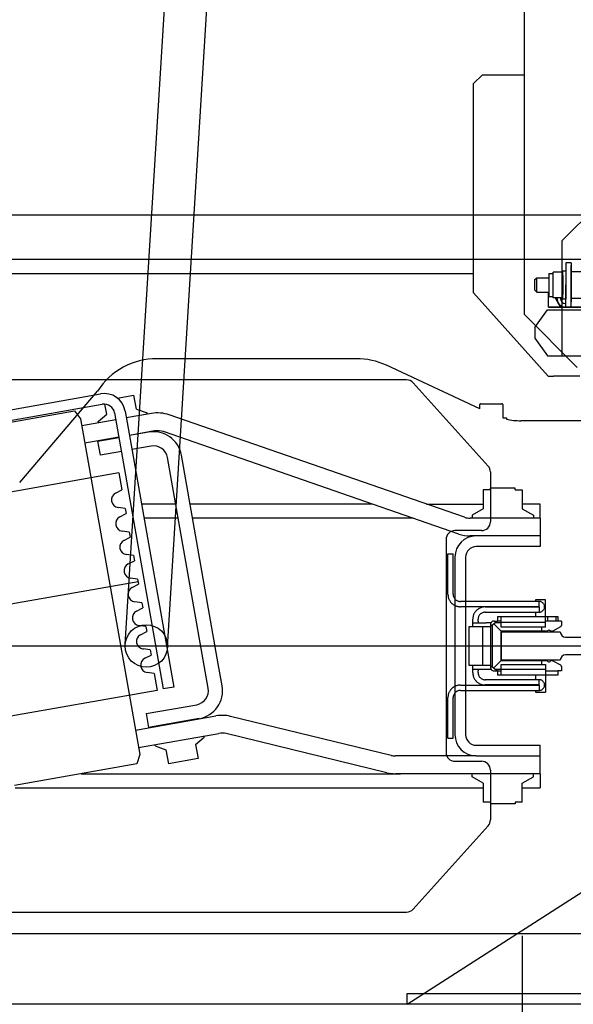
# Model space of a CAD drawing. Header units: millimetres. Extents: x 373037 to 682063, y 76092 to 274210.
# Tile 238 of 256: x 670616 to 670928, y 258507 to 259062. Entities that reach past the tile are written whole.
import ezdxf

# ---------------------------------------------------------------- set-up
doc = ezdxf.new("R2010")
doc.units = ezdxf.units.MM
doc.header["$LTSCALE"] = 100
doc.layers.add('PUDORYS', color=253, linetype='CONTINUOUS')

msp = doc.modelspace()

# ---------------------------------------------------------------- linework, layer by layer
at = {"layer": 'PUDORYS', "color": 252, "true_color": 0x939598}
for p, q in [((670900.64, 261032.15), (670900.64, 258896.15)), ((670675.66, 258709.89), (670747.66, 259877.89)), ((670699.62, 258708.42), (670771.62, 259876.42)), ((670872.14, 259026.15), (670877.14, 259031.15)), ((670877.14, 259031.15), (670900.64, 259031.15)), ((670872.14, 258908.15), (670872.14, 259026.15)), ((670922.14, 258937.65), (670987.14, 259002.65)), ((670121.64, 258952.15), (671771.64, 258952.15)), ((670922.14, 258872.65), (670922.14, 258937.65)), ((670096.64, 258927.15), (671771.64, 258927.15)), ((670924.14, 258925.15), (670924.14, 258912.65)), ((670927.14, 258925.15), (670924.14, 258925.15)), ((670927.14, 258925.15), (670927.14, 258921.65)), ((670927.14, 258903.15), (670927.14, 258923.65)), ((670927.14, 258923.65), (670927.14, 258903.15)), ((670539.64, 258919.15), (670872.14, 258919.15)), ((670914.54, 258919.15), (670917.04, 258919.15)), ((670914.54, 258919.15), (670914.54, 258906.15)), ((670917.04, 258905.46), (670917.04, 258919.84)), ((670922.14, 258919.84), (670917.04, 258919.84)), ((670922.54, 258904.65), (670922.54, 258920.65)), ((670922.54, 258920.65), (670924.14, 258920.65)), ((670922.54, 258918.05), (670922.54, 258907.26)), ((670924.14, 258920.65), (670924.14, 258904.65)), ((670927.14, 258920.15), (670961.14, 258920.15)), ((670906.75, 258915.65), (670907.75, 258916.65)), ((670906.75, 258909.65), (670906.75, 258915.65)), ((670907.75, 258908.65), (670907.75, 258916.65)), ((670907.75, 258916.65), (670914.54, 258916.65)), ((670924.14, 258900.15), (670924.14, 258912.65)), ((670914.14, 258861.15), (670872.14, 258908.15)), ((670907.75, 258908.65), (670906.75, 258909.65)), ((670907.75, 258908.65), (670914.54, 258908.65)), ((670914.14, 258908.65), (670914.14, 258900.15)), ((670914.54, 258906.15), (670917.04, 258906.15)), ((670922.14, 258905.46), (670917.04, 258905.46)), ((670918.36, 258905.15), (670918.54, 258905.46)), ((670921.25, 258900.15), (670918.36, 258905.15)), ((670924.14, 258904.65), (670922.54, 258904.65)), ((670927.14, 258905.15), (670961.14, 258905.15)), ((670927.14, 258900.15), (670927.14, 258903.65)), ((670930.64, 258866.15), (670900.64, 258896.15)), ((670906.75, 258888.65), (670913.76, 258898.65)), ((670913.76, 258898.65), (670969.14, 258898.65)), ((670984.14, 258900.15), (670914.14, 258900.15)), ((670914.64, 258900.15), (670984.64, 258900.15)), ((670914.64, 258900.15), (670984.64, 258900.15)), ((670927.02, 258900.15), (670921.25, 258900.15)), ((670927.14, 258900.15), (670924.14, 258900.15)), ((670927.14, 258900.35), (670927.02, 258900.15)), ((670906.75, 258882.65), (670913.76, 258872.65)), ((670913.76, 258872.65), (670969.14, 258872.65)), ((670834.41, 258859.15), (670120.87, 258859.15)), ((670880.35, 258810.58), (670838.13, 258857.5)), ((670914.14, 258861.15), (670917.14, 258861.15)), ((670932.14, 258861.15), (670917.14, 258861.15)), ((670555.4, 258832.53), (670661.75, 258851.29)), ((670671.24, 258848.9), (670680.67, 258850.56)), ((670682.06, 258842.68), (670680.67, 258850.56)), ((670578.28, 258829.46), (670647.21, 258841.61)), ((670607.65, 258835.65), (670662.8, 258845.38)), ((670647.21, 258841.61), (670650.54, 258837.12)), ((670665.32, 258839.73), (670664.31, 258845.44)), ((670669.75, 258840.51), (670697.18, 258684.91)), ((670675.66, 258841.55), (670703.09, 258685.95)), ((670690.52, 258840.2), (670676.34, 258837.7)), ((670682.06, 258842.68), (670688.03, 258840.51)), ((670688.15, 258839.78), (670688.03, 258840.51)), ((670650.54, 258837.12), (670683.88, 258648.04)), ((670670.43, 258836.66), (670651.22, 258833.27)), ((670660.45, 258835.65), (670665.32, 258839.73)), ((670660.58, 258834.92), (670660.45, 258835.65)), ((670867.05, 258781.71), (670700.55, 258839.4)), ((670692.26, 258830.35), (670678.07, 258827.85)), ((670688.92, 258829.67), (670678.09, 258827.76)), ((670863.77, 258772.26), (670697.27, 258829.96)), ((670672.16, 258826.81), (670652.96, 258823.42)), ((670660.36, 258824.64), (670672.18, 258826.72)), ((670661.75, 258816.76), (670660.36, 258824.64)), ((670671.14, 258826.54), (670671.13, 258826.63)), ((670681.09, 258828.29), (670681.08, 258828.38)), ((670673.57, 258818.84), (670661.75, 258816.76)), ((670690.31, 258821.8), (670679.48, 258819.89)), ((670722.5, 258685.31), (670699.58, 258815.31)), ((670728.18, 258699.15), (670707.46, 258816.7)), ((670881.64, 258807.24), (670881.64, 258779.15)), ((670672.16, 258806.67), (670261.5, 258734.26)), ((670672.16, 258806.67), (670673.85, 258797.12)), ((670670.32, 258795.28), (670673.85, 258797.12)), ((670877.64, 258797.15), (670877.64, 258786.48)), ((670881.72, 258797.15), (670877.64, 258797.15)), ((670881.72, 258797.15), (670881.72, 258798.15)), ((670895.56, 258798.15), (670881.72, 258798.15)), ((670895.56, 258797.15), (670895.56, 258798.15)), ((670895.56, 258797.15), (670899.64, 258797.15)), ((670899.64, 258797.15), (670899.64, 258786.48)), ((670675.69, 258786.69), (670671.74, 258787.2)), ((670675.69, 258786.69), (670676.19, 258783.82)), ((670704.19, 258789.15), (670684.9, 258789.15)), ((670815.01, 258789.15), (670712.31, 258789.15)), ((670845.55, 258789.15), (670877.64, 258789.15)), ((670877.64, 258786.48), (670871.39, 258782.88)), ((670909.64, 258789.15), (670899.64, 258789.15)), ((670899.64, 258786.48), (670905.89, 258782.88)), ((670909.64, 258781.15), (670909.64, 258789.15)), ((670672.66, 258781.99), (670676.19, 258783.82)), ((670705.6, 258781.15), (670686.31, 258781.15)), ((670838.1, 258781.15), (670713.72, 258781.15)), ((670909.64, 258781.15), (670870.32, 258781.15)), ((670871.39, 258782.88), (670871.39, 258781.15)), ((670905.89, 258782.88), (670905.89, 258781.15)), ((670909.64, 258781.15), (670909.64, 258765.15)), ((670678.03, 258773.39), (670674.09, 258773.91)), ((670876.64, 258774.15), (670861.64, 258774.15)), ((670675.01, 258768.69), (670678.53, 258770.53)), ((670678.03, 258773.39), (670678.53, 258770.53)), ((670856.64, 258769.15), (670856.64, 258649.15)), ((670873.64, 258771.15), (670870.32, 258771.15)), ((670909.64, 258771.15), (670873.64, 258771.15)), ((670909.64, 258771.15), (670873.64, 258771.15)), ((670909.64, 258765.15), (670873.64, 258765.15)), ((670680.37, 258760.1), (670676.43, 258760.62)), ((670677.35, 258755.4), (670680.88, 258757.23)), ((670680.37, 258760.1), (670680.88, 258757.23)), ((670857.65, 258761.15), (670860.65, 258761.15)), ((670857.65, 258738.31), (670857.65, 258761.15)), ((670860.65, 258738.31), (670860.65, 258761.15)), ((670861.64, 258759.15), (670861.64, 258709.15)), ((670867.64, 258759.15), (670867.64, 258709.15)), ((670682.72, 258746.8), (670678.78, 258747.32)), ((670682.72, 258746.8), (670683.22, 258743.94)), ((670679.7, 258742.1), (670683.22, 258743.94)), ((670857.65, 258738.31), (670857.65, 258737.87)), ((670857.65, 258737.87), (670857.73, 258737.51)), ((670857.73, 258737.51), (670857.73, 258737.16)), ((670857.73, 258737.16), (670857.82, 258736.9)), ((670857.82, 258736.9), (670857.91, 258736.54)), ((670857.91, 258736.54), (670858, 258736.19)), ((670858, 258736.19), (670858.09, 258735.84)), ((670858.09, 258735.84), (670858.18, 258735.57)), ((670858.18, 258735.57), (670858.35, 258735.22)), ((670858.35, 258735.22), (670858.53, 258734.96)), ((670858.53, 258734.96), (670858.71, 258734.6)), ((670860.65, 258738.31), (670860.65, 258737.87)), ((670860.65, 258737.87), (670860.73, 258737.43)), ((670860.73, 258737.43), (670860.82, 258737.07)), ((670860.82, 258737.07), (670861, 258736.72)), ((670861, 258736.72), (670861.18, 258736.37)), ((670861.18, 258736.37), (670861.35, 258736.01)), ((670861.35, 258736.01), (670861.62, 258735.75)), ((670861.62, 258735.75), (670861.79, 258735.4)), ((670861.79, 258735.4), (670862.15, 258735.22)), ((670862.15, 258735.22), (670862.41, 258734.96)), ((670862.41, 258734.96), (670862.76, 258734.78)), ((670862.76, 258734.78), (670863.12, 258734.6)), ((670907.13, 258735.13), (670907.13, 258734.25)), ((670912.69, 258735.13), (670907.13, 258735.13)), ((670912.69, 258719.7), (670912.69, 258735.13)), ((670685.06, 258733.51), (670681.12, 258734.03)), ((670682.04, 258728.81), (670685.57, 258730.64)), ((670685.06, 258733.51), (670685.57, 258730.64)), ((670858.71, 258734.6), (670858.88, 258734.34)), ((670858.88, 258734.34), (670859.06, 258734.07)), ((670859.06, 258734.07), (670859.23, 258733.81)), ((670859.23, 258733.81), (670859.5, 258733.54)), ((670859.5, 258733.54), (670859.68, 258733.28)), ((670859.68, 258733.28), (670859.94, 258733.1)), ((670859.94, 258733.1), (670860.2, 258732.84)), ((670860.2, 258732.84), (670860.47, 258732.66)), ((670860.47, 258732.66), (670860.73, 258732.49)), ((670860.73, 258732.49), (670861, 258732.31)), ((670861, 258732.31), (670861.35, 258732.13)), ((670861.35, 258732.13), (670861.62, 258731.96)), ((670861.62, 258731.96), (670861.97, 258731.78)), ((670861.97, 258731.78), (670862.23, 258731.69)), ((670862.23, 258731.69), (670862.59, 258731.6)), ((670862.59, 258731.6), (670862.94, 258731.52)), ((670862.94, 258731.52), (670863.29, 258731.43)), ((670863.12, 258734.6), (670863.47, 258734.43)), ((670863.29, 258731.43), (670863.56, 258731.34)), ((670863.47, 258734.43), (670863.82, 258734.34)), ((670863.56, 258731.34), (670863.91, 258731.34)), ((670863.82, 258734.34), (670864.26, 258734.25)), ((670863.91, 258731.34), (670864.26, 258731.25)), ((670864.26, 258734.25), (670864.7, 258734.25)), ((670864.26, 258731.25), (670864.7, 258731.25)), ((670909.16, 258734.25), (670864.7, 258734.25)), ((670909.16, 258731.25), (670864.7, 258731.25)), ((670873.97, 258729.31), (670873.7, 258729.13)), ((670874.23, 258729.58), (670873.97, 258729.31)), ((670874.49, 258729.75), (670874.23, 258729.58)), ((670874.76, 258729.93), (670874.49, 258729.75)), ((670875.02, 258730.19), (670874.76, 258729.93)), ((670875.29, 258730.28), (670875.02, 258730.19)), ((670875.64, 258730.46), (670875.29, 258730.28)), ((670875.91, 258730.63), (670875.64, 258730.46)), ((670876.26, 258730.72), (670875.91, 258730.63)), ((670876.61, 258730.81), (670876.26, 258730.72)), ((670876.88, 258730.99), (670876.61, 258730.81)), ((670877.23, 258730.99), (670876.88, 258730.99)), ((670877.58, 258731.07), (670877.23, 258730.99)), ((670877.94, 258731.16), (670877.58, 258731.07)), ((670878.29, 258731.16), (670877.94, 258731.16)), ((670878.64, 258731.16), (670878.29, 258731.16)), ((670878.64, 258731.16), (670909.16, 258731.16)), ((670907.13, 258731.25), (670907.13, 258731.16)), ((670909.43, 258734.25), (670909.16, 258734.25)), ((670909.16, 258731.25), (670909.16, 258734.25)), ((670909.16, 258731.16), (670909.16, 258731.25)), ((670909.16, 258731.16), (670909.16, 258728.16)), ((670909.69, 258734.16), (670909.43, 258734.25)), ((670910.04, 258734.16), (670909.69, 258734.16)), ((670910.31, 258733.99), (670910.04, 258734.16)), ((670910.57, 258733.9), (670910.31, 258733.99)), ((670910.84, 258733.72), (670910.57, 258733.9)), ((670911.1, 258733.54), (670910.84, 258733.72)), ((670911.28, 258733.37), (670911.1, 258733.54)), ((670911.46, 258733.19), (670911.28, 258733.37)), ((670911.28, 258729.05), (670911.46, 258729.31)), ((670911.63, 258732.93), (670911.46, 258733.19)), ((670911.46, 258729.31), (670911.63, 258729.49)), ((670911.81, 258732.66), (670911.63, 258732.93)), ((670911.63, 258729.49), (670911.81, 258729.75)), ((670911.9, 258732.4), (670911.81, 258732.66)), ((670911.81, 258729.75), (670911.9, 258730.02)), ((670912.07, 258732.13), (670911.9, 258732.4)), ((670911.9, 258730.02), (670912.07, 258730.28)), ((670912.07, 258731.87), (670912.07, 258732.13)), ((670912.16, 258731.52), (670912.07, 258731.87)), ((670912.07, 258730.63), (670912.16, 258730.9)), ((670912.07, 258730.28), (670912.07, 258730.63)), ((670912.16, 258731.25), (670912.16, 258731.52)), ((670912.16, 258730.9), (670912.16, 258731.25)), ((670871.76, 258725.25), (670871.67, 258724.9)), ((670871.67, 258724.9), (670871.67, 258724.55)), ((670871.67, 258724.55), (670871.67, 258724.19)), ((670871.67, 258723.14), (670871.67, 258724.19)), ((670871.85, 258725.61), (670871.76, 258725.25)), ((670871.94, 258726.22), (670871.85, 258725.87)), ((670871.85, 258725.87), (670871.85, 258725.61)), ((670872.11, 258726.58), (670871.94, 258726.22)), ((670872.2, 258726.93), (670872.11, 258726.58)), ((670872.38, 258727.19), (670872.2, 258726.93)), ((670872.47, 258727.46), (670872.38, 258727.19)), ((670872.64, 258727.81), (670872.47, 258727.46)), ((670872.82, 258728.08), (670872.64, 258727.81)), ((670873.08, 258728.34), (670872.82, 258728.08)), ((670873.26, 258728.6), (670873.08, 258728.34)), ((670873.52, 258728.87), (670873.26, 258728.6)), ((670873.7, 258729.13), (670873.52, 258728.87)), ((670874.76, 258724.99), (670874.67, 258724.55)), ((670874.67, 258724.55), (670874.67, 258724.19)), ((670874.67, 258723.14), (670874.67, 258724.19)), ((670874.85, 258725.34), (670874.76, 258724.99)), ((670874.94, 258725.69), (670874.85, 258725.34)), ((670875.11, 258726.05), (670874.94, 258725.69)), ((670875.38, 258726.4), (670875.11, 258726.05)), ((670875.55, 258726.75), (670875.38, 258726.4)), ((670875.82, 258727.02), (670875.55, 258726.75)), ((670876.08, 258727.28), (670875.82, 258727.02)), ((670876.44, 258727.46), (670876.08, 258727.28)), ((670876.79, 258727.72), (670876.44, 258727.46)), ((670877.14, 258727.81), (670876.79, 258727.72)), ((670877.49, 258727.99), (670877.14, 258727.81)), ((670877.85, 258728.08), (670877.49, 258727.99)), ((670878.29, 258728.16), (670877.85, 258728.08)), ((670878.64, 258728.16), (670878.29, 258728.16)), ((670878.64, 258728.16), (670909.16, 258728.16)), ((670885.7, 258725.69), (670887.64, 258725.69)), ((670885.7, 258725.69), (670885.7, 258723.14)), ((670887.64, 258725.69), (670912.69, 258725.69)), ((670887.64, 258719.7), (670887.64, 258725.69)), ((670907.13, 258728.16), (670907.13, 258725.69)), ((670909.16, 258728.16), (670909.43, 258728.16)), ((670909.43, 258728.16), (670909.69, 258728.25)), ((670909.69, 258728.25), (670910.04, 258728.34)), ((670910.04, 258728.34), (670910.31, 258728.43)), ((670910.31, 258728.43), (670910.57, 258728.52)), ((670910.57, 258728.52), (670910.84, 258728.69)), ((670910.84, 258728.69), (670911.1, 258728.87)), ((670911.1, 258728.87), (670911.28, 258729.05)), ((670912.69, 258725.69), (670919.66, 258725.69)), ((670913.75, 258725.69), (670913.75, 258723.14)), ((670918.6, 258725.69), (670918.6, 258723.14)), ((670919.66, 258725.69), (670919.66, 258723.14)), ((670687.41, 258720.21), (670683.46, 258720.73)), ((670687.41, 258720.21), (670687.91, 258717.35)), ((670869.64, 258698.17), (670869.64, 258720.14)), ((670869.64, 258720.14), (670881.64, 258720.14)), ((670871.67, 258722.17), (670871.67, 258723.14)), ((670871.67, 258720.14), (670871.67, 258722.17)), ((670871.67, 258722.17), (670879.17, 258722.17)), ((670874.67, 258723.14), (670874.67, 258722.17)), ((670877.14, 258720.14), (670877.14, 258698.17)), ((670881.9, 258722.17), (670879.26, 258722.17)), ((670885.7, 258723.14), (670881.64, 258720.14)), ((670881.73, 258721.55), (670881.64, 258721.2)), ((670881.64, 258721.2), (670881.64, 258720.14)), ((670881.64, 258720.14), (670881.64, 258698.17)), ((670881.82, 258721.9), (670881.73, 258721.55)), ((670881.99, 258722.25), (670881.82, 258721.9)), ((670882.26, 258722.61), (670881.99, 258722.25)), ((670882.52, 258722.78), (670882.26, 258722.61)), ((670882.87, 258723.05), (670882.52, 258722.78)), ((670882.7, 258720.93), (670882.7, 258697.38)), ((670883.23, 258723.14), (670882.87, 258723.05)), ((670883.67, 258723.14), (670883.23, 258723.14)), ((670883.49, 258721.55), (670887.64, 258717.4)), ((670883.67, 258723.14), (670885.7, 258723.14)), ((670884.64, 258722.43), (670887.64, 258722.43)), ((670887.64, 258723.14), (670885.7, 258723.14)), ((670887.64, 258722.61), (670912.69, 258722.61)), ((670912.69, 258719.7), (670887.64, 258719.7)), ((670910.66, 258717.4), (670910.66, 258719.7)), ((670919.66, 258723.14), (670912.69, 258723.14)), ((670914.01, 258717.84), (670914.37, 258718.11)), ((670914.37, 258718.11), (670914.63, 258718.2)), ((670914.63, 258718.2), (670914.98, 258718.11)), ((670914.98, 258718.11), (670915.25, 258717.84)), ((670921.16, 258719.87), (670916.92, 258717.58)), ((670921.69, 258723.14), (670919.66, 258723.14)), ((670921.16, 258719.87), (670921.33, 258720.05)), ((670921.33, 258720.05), (670921.51, 258720.22)), ((670921.51, 258720.22), (670921.6, 258720.49)), ((670921.6, 258720.49), (670921.69, 258720.75)), ((670921.69, 258723.14), (670921.69, 258720.75)), ((670684.38, 258715.51), (670687.91, 258717.35)), ((670913.22, 258717.4), (670887.64, 258717.4)), ((670887.64, 258717.4), (670887.64, 258700.91)), ((670913.22, 258717.4), (670913.48, 258717.4)), ((670913.48, 258717.4), (670913.66, 258717.49)), ((670913.66, 258717.49), (670913.92, 258717.67)), ((670913.92, 258717.67), (670914.01, 258717.84)), ((670915.25, 258717.84), (670915.42, 258717.67)), ((670915.42, 258717.67), (670915.6, 258717.49)), ((670915.6, 258717.49), (670915.87, 258717.4)), ((670915.87, 258717.4), (670916.13, 258717.4)), ((670916.39, 258717.4), (670916.13, 258717.4)), ((670916.39, 258717.4), (670916.66, 258717.4)), ((670916.66, 258717.4), (670916.92, 258717.58)), ((669955.64, 258709.15), (670999.64, 258709.15)), ((670689.75, 258706.92), (670685.81, 258707.44)), ((670861.64, 258709.15), (670861.64, 258659.15)), ((670867.64, 258709.15), (670867.64, 258659.15)), ((670686.73, 258702.22), (670690.26, 258704.05)), ((670689.75, 258706.92), (670690.26, 258704.05)), ((670730.38, 258686.7), (670728.18, 258699.15)), ((670881.64, 258698.17), (670869.64, 258698.17)), ((670871.67, 258696.14), (670871.67, 258698.17)), ((670871.67, 258695.17), (670871.67, 258696.14)), ((670871.67, 258696.14), (670879.17, 258696.14)), ((670874.67, 258696.14), (670874.67, 258695.17)), ((670879.26, 258696.14), (670881.9, 258696.14)), ((670881.64, 258698.17), (670881.64, 258697.2)), ((670881.64, 258698.17), (670885.7, 258695.17)), ((670881.64, 258697.2), (670881.73, 258696.76)), ((670881.73, 258696.76), (670881.82, 258696.41)), ((670881.82, 258696.41), (670881.99, 258696.06)), ((670881.99, 258696.06), (670882.26, 258695.7)), ((670887.64, 258700.91), (670883.49, 258696.76)), ((670887.64, 258695.88), (670884.64, 258695.88)), ((670887.64, 258700.91), (670913.22, 258700.91)), ((670887.64, 258692.61), (670887.64, 258698.7)), ((670887.64, 258698.7), (670912.69, 258698.7)), ((670910.66, 258698.7), (670910.66, 258700.91)), ((670912.69, 258698.7), (670912.69, 258683.18)), ((670913.48, 258700.91), (670913.22, 258700.91)), ((670913.66, 258700.82), (670913.48, 258700.91)), ((670913.92, 258700.64), (670913.66, 258700.82)), ((670914.01, 258700.47), (670913.92, 258700.64)), ((670914.01, 258700.47), (670914.37, 258700.29)), ((670914.37, 258700.29), (670914.63, 258700.2)), ((670914.63, 258700.2), (670914.98, 258700.29)), ((670914.98, 258700.29), (670915.25, 258700.47)), ((670915.42, 258700.64), (670915.25, 258700.47)), ((670915.6, 258700.82), (670915.42, 258700.64)), ((670915.87, 258700.91), (670915.6, 258700.82)), ((670916.13, 258700.91), (670915.87, 258700.91)), ((670916.13, 258700.91), (670916.39, 258700.91)), ((670916.66, 258700.91), (670916.39, 258700.91)), ((670916.92, 258700.82), (670916.66, 258700.91)), ((670916.92, 258700.82), (670921.16, 258698.44)), ((670921.33, 258698.26), (670921.16, 258698.44)), ((670921.51, 258698.08), (670921.33, 258698.26)), ((670921.6, 258697.82), (670921.51, 258698.08)), ((670921.69, 258697.55), (670921.6, 258697.82)), ((670921.69, 258697.55), (670921.69, 258695.17)), ((670692.1, 258693.62), (670688.15, 258694.14)), ((670692.1, 258693.62), (670693.78, 258684.07)), ((670871.67, 258694.2), (670871.67, 258695.17)), ((670871.67, 258694.2), (670871.67, 258693.76)), ((670871.67, 258693.76), (670871.67, 258693.41)), ((670871.67, 258693.41), (670871.76, 258693.06)), ((670871.76, 258693.06), (670871.85, 258692.79)), ((670871.85, 258692.79), (670871.85, 258692.44)), ((670871.85, 258692.44), (670871.94, 258692.09)), ((670871.94, 258692.09), (670872.11, 258691.73)), ((670872.11, 258691.73), (670872.2, 258691.47)), ((670872.2, 258691.47), (670872.38, 258691.12)), ((670872.38, 258691.12), (670872.47, 258690.85)), ((670872.47, 258690.85), (670872.64, 258690.5)), ((670872.64, 258690.5), (670872.82, 258690.23)), ((670874.67, 258694.2), (670874.67, 258695.17)), ((670874.67, 258694.2), (670874.67, 258693.76)), ((670874.67, 258693.76), (670874.76, 258693.32)), ((670874.76, 258693.32), (670874.85, 258692.97)), ((670874.85, 258692.97), (670874.94, 258692.61)), ((670874.94, 258692.61), (670875.11, 258692.26)), ((670875.11, 258692.26), (670875.38, 258691.91)), ((670875.38, 258691.91), (670875.55, 258691.64)), ((670875.55, 258691.64), (670875.82, 258691.29)), ((670875.82, 258691.29), (670876.08, 258691.12)), ((670876.08, 258691.12), (670876.44, 258690.85)), ((670876.44, 258690.85), (670876.79, 258690.67)), ((670876.79, 258690.67), (670877.14, 258690.5)), ((670877.14, 258690.5), (670877.49, 258690.32)), ((670877.49, 258690.32), (670877.85, 258690.23)), ((670882.26, 258695.7), (670882.52, 258695.53)), ((670882.52, 258695.53), (670882.87, 258695.35)), ((670882.87, 258695.35), (670883.23, 258695.17)), ((670883.23, 258695.17), (670883.67, 258695.17)), ((670883.67, 258695.17), (670885.7, 258695.17)), ((670885.7, 258695.17), (670885.7, 258692.61)), ((670885.7, 258695.17), (670887.64, 258695.17)), ((670887.64, 258692.61), (670885.7, 258692.61)), ((670912.69, 258695.79), (670887.64, 258695.79)), ((670912.69, 258692.61), (670887.64, 258692.61)), ((670907.13, 258692.61), (670907.13, 258690.15)), ((670912.69, 258695.17), (670919.66, 258695.17)), ((670919.66, 258692.61), (670912.69, 258692.61)), ((670921.69, 258695.17), (670919.66, 258695.17)), ((670919.66, 258695.17), (670919.66, 258692.61)), ((670703.09, 258685.95), (670697.18, 258684.91)), ((670859.5, 258684.76), (670859.23, 258684.5)), ((670859.68, 258685.03), (670859.5, 258684.76)), ((670859.94, 258685.21), (670859.68, 258685.03)), ((670860.2, 258685.47), (670859.94, 258685.21)), ((670860.47, 258685.65), (670860.2, 258685.47)), ((670860.73, 258685.82), (670860.47, 258685.65)), ((670861, 258686.09), (670860.73, 258685.82)), ((670861.35, 258686.18), (670861, 258686.09)), ((670861.62, 258686.35), (670861.35, 258686.18)), ((670861.97, 258686.53), (670861.62, 258686.35)), ((670862.23, 258686.62), (670861.97, 258686.53)), ((670862.59, 258686.7), (670862.23, 258686.62)), ((670862.94, 258686.88), (670862.59, 258686.7)), ((670863.29, 258686.88), (670862.94, 258686.88)), ((670863.56, 258686.97), (670863.29, 258686.88)), ((670863.91, 258687.06), (670863.56, 258686.97)), ((670864.26, 258687.06), (670863.91, 258687.06)), ((670864.7, 258687.06), (670864.26, 258687.06)), ((670864.7, 258687.06), (670909.16, 258687.06)), ((670872.82, 258690.23), (670873.08, 258689.97)), ((670873.08, 258689.97), (670873.26, 258689.7)), ((670873.26, 258689.7), (670873.52, 258689.44)), ((670873.52, 258689.44), (670873.7, 258689.17)), ((670873.7, 258689.17), (670873.97, 258689)), ((670873.97, 258689), (670874.23, 258688.73)), ((670874.23, 258688.73), (670874.49, 258688.56)), ((670874.49, 258688.56), (670874.76, 258688.38)), ((670874.76, 258688.38), (670875.02, 258688.2)), ((670875.02, 258688.2), (670875.29, 258688.03)), ((670875.29, 258688.03), (670875.64, 258687.85)), ((670875.64, 258687.85), (670875.91, 258687.68)), ((670875.91, 258687.68), (670876.26, 258687.59)), ((670876.26, 258687.59), (670876.61, 258687.5)), ((670876.61, 258687.5), (670876.88, 258687.41)), ((670876.88, 258687.41), (670877.23, 258687.32)), ((670877.23, 258687.32), (670877.58, 258687.23)), ((670877.58, 258687.23), (670877.94, 258687.23)), ((670877.85, 258690.23), (670878.29, 258690.15)), ((670877.94, 258687.23), (670878.29, 258687.15)), ((670878.29, 258690.15), (670878.64, 258690.15)), ((670878.29, 258687.15), (670878.64, 258687.15)), ((670909.16, 258690.15), (670878.64, 258690.15)), ((670909.16, 258687.15), (670878.64, 258687.15)), ((670907.13, 258687.15), (670907.13, 258687.06)), ((670909.43, 258690.15), (670909.16, 258690.15)), ((670909.16, 258687.15), (670909.16, 258690.15)), ((670909.16, 258687.06), (670909.16, 258687.15)), ((670909.16, 258687.06), (670909.16, 258684.06)), ((670909.69, 258690.06), (670909.43, 258690.15)), ((670910.04, 258690.06), (670909.69, 258690.06)), ((670910.31, 258689.88), (670910.04, 258690.06)), ((670910.57, 258689.79), (670910.31, 258689.88)), ((670910.84, 258689.62), (670910.57, 258689.79)), ((670911.1, 258689.44), (670910.84, 258689.62)), ((670910.84, 258684.59), (670911.1, 258684.76)), ((670911.28, 258689.26), (670911.1, 258689.44)), ((670911.1, 258684.76), (670911.28, 258684.94)), ((670911.46, 258689.09), (670911.28, 258689.26)), ((670911.28, 258684.94), (670911.46, 258685.21)), ((670911.63, 258688.82), (670911.46, 258689.09)), ((670911.46, 258685.21), (670911.63, 258685.38)), ((670911.81, 258688.56), (670911.63, 258688.82)), ((670911.63, 258685.38), (670911.81, 258685.65)), ((670911.9, 258688.29), (670911.81, 258688.56)), ((670911.81, 258685.65), (670911.9, 258685.91)), ((670912.07, 258688.03), (670911.9, 258688.29)), ((670911.9, 258685.91), (670912.07, 258686.18)), ((670912.07, 258687.76), (670912.07, 258688.03)), ((670912.16, 258687.41), (670912.07, 258687.76)), ((670912.07, 258686.53), (670912.16, 258686.79)), ((670912.07, 258686.18), (670912.07, 258686.53)), ((670912.16, 258687.15), (670912.16, 258687.41)), ((670912.16, 258686.79), (670912.16, 258687.15)), ((670693.78, 258684.07), (670283.12, 258611.65)), ((670857.73, 258680.79), (670857.65, 258680.44)), ((670857.65, 258680.44), (670857.65, 258680.09)), ((670857.65, 258657.15), (670857.65, 258680.09)), ((670857.82, 258681.5), (670857.73, 258681.15)), ((670857.73, 258681.15), (670857.73, 258680.79)), ((670857.91, 258681.77), (670857.82, 258681.5)), ((670858, 258682.12), (670857.91, 258681.77)), ((670858.09, 258682.47), (670858, 258682.12)), ((670858.18, 258682.82), (670858.09, 258682.47)), ((670858.35, 258683.09), (670858.18, 258682.82)), ((670858.53, 258683.35), (670858.35, 258683.09)), ((670858.71, 258683.71), (670858.53, 258683.35)), ((670858.88, 258683.97), (670858.71, 258683.71)), ((670859.06, 258684.24), (670858.88, 258683.97)), ((670859.23, 258684.5), (670859.06, 258684.24)), ((670860.73, 258680.88), (670860.65, 258680.44)), ((670860.65, 258680.44), (670860.65, 258680.09)), ((670860.65, 258657.15), (670860.65, 258680.09)), ((670860.82, 258681.24), (670860.73, 258680.88)), ((670861, 258681.59), (670860.82, 258681.24)), ((670861.18, 258681.94), (670861, 258681.59)), ((670861.35, 258682.29), (670861.18, 258681.94)), ((670861.62, 258682.56), (670861.35, 258682.29)), ((670861.79, 258682.91), (670861.62, 258682.56)), ((670862.15, 258683.18), (670861.79, 258682.91)), ((670862.41, 258683.35), (670862.15, 258683.18)), ((670862.76, 258683.62), (670862.41, 258683.35)), ((670863.12, 258683.71), (670862.76, 258683.62)), ((670863.47, 258683.88), (670863.12, 258683.71)), ((670863.82, 258683.97), (670863.47, 258683.88)), ((670864.26, 258684.06), (670863.82, 258683.97)), ((670864.7, 258684.06), (670864.26, 258684.06)), ((670864.7, 258684.06), (670909.16, 258684.06)), ((670907.13, 258684.06), (670907.13, 258683.18)), ((670907.13, 258683.18), (670912.69, 258683.18)), ((670909.16, 258684.06), (670909.43, 258684.06)), ((670909.43, 258684.06), (670909.69, 258684.15)), ((670909.69, 258684.15), (670910.04, 258684.24)), ((670910.04, 258684.24), (670910.31, 258684.32)), ((670910.31, 258684.32), (670910.57, 258684.41)), ((670910.57, 258684.41), (670910.84, 258684.59)), ((670687.45, 258671.01), (670716.01, 258676.04)), ((670681.47, 258661.74), (670726.84, 258669.74)), ((670687.45, 258671.01), (670688.84, 258663.13)), ((670717.4, 258668.17), (670688.84, 258663.13)), ((670825.67, 258647.44), (670735.04, 258669.48)), ((670699.64, 258664.94), (670699.62, 258665.03)), ((670709.59, 258666.7), (670709.57, 258666.79)), ((670683.21, 258651.89), (670728.57, 258659.89)), ((670715.4, 258653.6), (670720.26, 258657.68)), ((670720.26, 258657.68), (670720.14, 258658.4)), ((670823.31, 258637.72), (670732.67, 258659.76)), ((670857.65, 258657.15), (670860.65, 258657.15)), ((670692.69, 258652.82), (670692.56, 258653.54)), ((670692.69, 258652.82), (670698.66, 258650.64)), ((670715.4, 258653.6), (670716.79, 258645.72)), ((670873.64, 258653.15), (670909.64, 258653.15)), ((670909.64, 258637.15), (670909.64, 258653.15)), ((670683.88, 258648.04), (670682.29, 258642.68)), ((670698.66, 258650.64), (670700.05, 258642.77)), ((670873.64, 258647.15), (670828.03, 258647.15)), ((670873.64, 258647.15), (670909.64, 258647.15)), ((670873.64, 258647.15), (670909.64, 258647.15)), ((670682.29, 258642.68), (670613.35, 258630.53)), ((670716.79, 258645.72), (670700.05, 258642.77)), ((670861.64, 258644.15), (670876.64, 258644.15)), ((670650.94, 258637.15), (670831, 258637.15)), ((670909.64, 258637.15), (670828.03, 258637.15)), ((670909.64, 258637.15), (670831, 258637.15)), ((670871.39, 258635.43), (670871.39, 258637.15)), ((670877.64, 258631.82), (670871.39, 258635.43)), ((670881.64, 258639.15), (670881.64, 258611.07)), ((670899.64, 258631.82), (670905.89, 258635.43)), ((670905.89, 258635.43), (670905.89, 258637.15)), ((670909.64, 258637.15), (670909.64, 258629.15)), ((670877.64, 258631.82), (670877.64, 258621.15)), ((670899.64, 258621.15), (670899.64, 258631.82)), ((670613.6, 258629.15), (670877.64, 258629.15)), ((670899.64, 258629.15), (670909.64, 258629.15)), ((670881.72, 258621.15), (670877.64, 258621.15)), ((670881.72, 258621.15), (670881.72, 258620.15)), ((670895.56, 258620.15), (670881.72, 258620.15)), ((670895.56, 258621.15), (670895.56, 258620.15)), ((670899.64, 258621.15), (670895.56, 258621.15)), ((670838.13, 258560.81), (670880.35, 258607.73)), ((670834.64, 258507.15), (670974.64, 258597.15)), ((670120.87, 258559.15), (670834.41, 258559.15)), ((670899.64, 258545.83), (670899.64, 258468.48)), ((670834.64, 258507.15), (670834.64, 258513.15)), ((670834.64, 258513.15), (671214.64, 258513.15)), ((671976.64, 258507.15), (669876.64, 258507.15)), ((671214.64, 258507.15), (670834.64, 258507.15))]:
    msp.add_line(p, q, dxfattribs=at)
at = {"layer": 'PUDORYS', "color": 252, "ltscale": 0.25, "true_color": 0x939598}
for p, q in [((670806.06, 258871.1), (670693.68, 258871.1)), ((670875.64, 258842.79), (670822.97, 258867.35)), ((670616.21, 258801.31), (670660.1, 258852.82)), ((670875.64, 258842.79), (670875.64, 258845.2)), ((670876.14, 258845.7), (670888.14, 258845.7)), ((670888.64, 258845.2), (670888.64, 258837.7)), ((670888.64, 258837.7), (670890.64, 258837.7)), ((670890.64, 258837.7), (670890.64, 258836.95)), ((670939.93, 258836.1), (670898.85, 258836.1)), ((670496.14, 258547.15), (671583.14, 258547.15))]:
    msp.add_line(p, q, dxfattribs=at)
at = {"layer": 'PUDORYS', "color": 252, "ltscale": 0.33, "true_color": 0x939598}
for p, q in [((670682.97, 258745.37), (670272.31, 258672.96)), ((670067.64, 258709.15), (670887.64, 258709.15))]:
    msp.add_line(p, q, dxfattribs=at)
at = {"layer": 'PUDORYS', "color": 252, "ltscale": 3, "true_color": 0x939598}
for p, q in [((670887.64, 258701.21), (670887.64, 258717.09)), ((670887.64, 258717.09), (670921.04, 258717.09)), ((670924.04, 258714.15), (670935.86, 258714.15)), ((670935.86, 258704.15), (670924.04, 258704.15)), ((670921.04, 258701.21), (670887.64, 258701.21))]:
    msp.add_line(p, q, dxfattribs=at)
at = {"layer": 'PUDORYS', "color": 252, "true_color": 0x939598}
msp.add_circle((670687.64, 258709.15), 12, dxfattribs=at)
for centre, radius, start, end in [((670924.14, 258905.15), 5, 176.4454, 270), ((670924.14, 258905.15), 3, 174.0688, 270), ((670945.92, 258885.65), 39.28, 175.62, 184.38), ((670834.41, 258854.15), 5, 41.9872, 90), ((670663.84, 258839.47), 12, 10, 100), ((670663.84, 258839.47), 6, 10, 100), ((670694, 258820.51), 20, 70.8872, 100), ((670691.7, 258813.92), 16, 10, 100), ((670694, 258820.51), 10, 70.8872, 100), ((670691.7, 258813.92), 8, 10, 100), ((670876.64, 258807.24), 5, 0, 41.9872), ((670672.3, 258791.47), 4.3, 117.5, 262.5), ((670674.65, 258778.17), 4.3, 117.5, 262.5), ((670870.32, 258791.15), 10, 250.8872, 270), ((670876.64, 258779.15), 5, 270, 0), ((670861.64, 258769.15), 5, 90, 180), ((670676.99, 258764.88), 4.3, 117.5, 262.5), ((670873.64, 258759.15), 12, 90, 180), ((670870.32, 258791.15), 20, 250.8872, 270), ((670873.64, 258759.15), 6, 90, 180), ((670679.34, 258751.58), 4.3, 117.5, 262.5), ((670681.68, 258738.29), 4.3, 117.5, 262.5), ((670684.03, 258724.99), 4.3, 117.5, 262.5), ((670686.37, 258711.7), 4.3, 117.5, 262.5), ((670688.71, 258698.4), 4.3, 117.5, 262.5), ((670714.62, 258683.92), 8, 280, 10), ((670714.62, 258683.92), 16, 280, 10), ((670730.31, 258650.04), 20, 76.3333, 100), ((670730.31, 258650.04), 10, 76.3333, 100), ((670873.64, 258659.15), 12, 180, 270), ((670873.64, 258659.15), 6, 180, 270), ((670828.03, 258657.15), 10, 256.3333, 270), ((670861.64, 258649.15), 5, 180, 270), ((670876.64, 258639.15), 5, 0, 90), ((670828.03, 258657.15), 20, 256.3333, 270), ((670876.64, 258611.07), 5, 318.0128, 0), ((670834.41, 258564.15), 5, 270, 318.0128)]:
    msp.add_arc(centre, radius, start, end, dxfattribs=at)
at = {"layer": 'PUDORYS', "color": 252, "ltscale": 0.25, "true_color": 0x939598}
for centre, radius, start, end in [((670693.68, 258831.1), 40, 90, 147.1018), ((670806.06, 258831.1), 40, 65, 90), ((670876.14, 258845.2), 0.5, 90, 180), ((670888.14, 258845.2), 0.5, 0, 90), ((670898.85, 258876.1), 40, 258.1478, 270)]:
    msp.add_arc(centre, radius, start, end, dxfattribs=at)
at = {"layer": 'PUDORYS', "color": 252, "ltscale": 3, "true_color": 0x939598}
for centre, start, end in [((670924.04, 258717.15), 181.146, 270), ((670924.04, 258701.15), 90, 178.854)]:
    msp.add_arc(centre, 3, start, end, dxfattribs=at)

doc.saveas('drawing.dxf')
